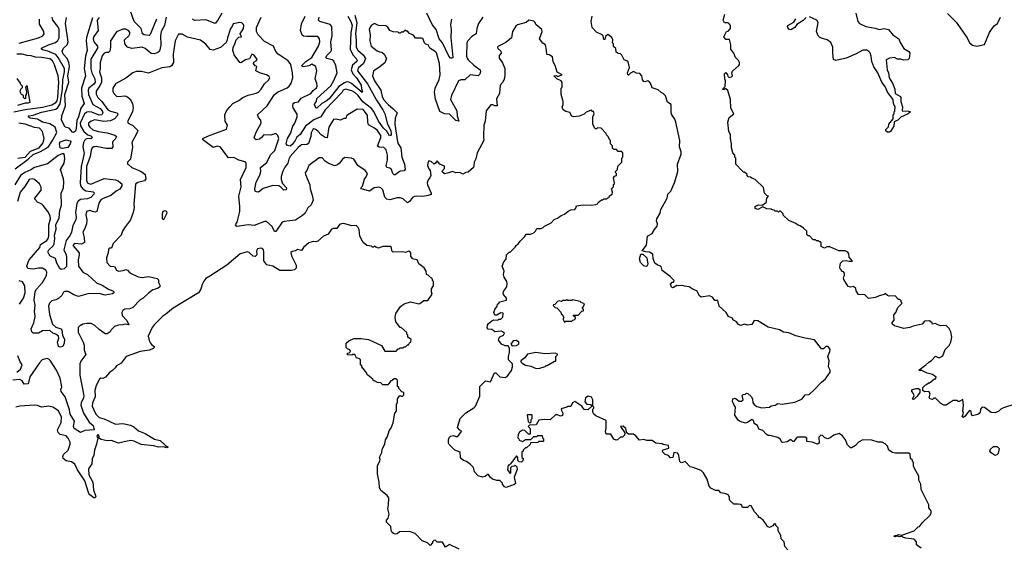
# Model space of a CAD drawing. Extents: x 2210602 to 2357277, y 510288 to 673808.
# Tile 54 of 256: x 2237152 to 2246733, y 567692 to 572821. Entities that reach past the tile are written whole.
import ezdxf

# ---------------------------------------------------------------- set-up
doc = ezdxf.new("R2010")
doc.units = 0

msp = doc.modelspace()

# ---------------------------------------------------------------- linework, layer by layer
at = {"layer": '0CON05XD'}
for points in [[(2238482.7, 572825), (2238423.6, 572676.4), (2238413.1, 572666.9), (2238365, 572674.6), (2238348.9, 572685), (2238335, 572735.8), (2238265, 572801.9), (2238226.5, 572915)], [(2237925, 572841.5), (2237907.9, 572815), (2237917.5, 572715), (2237872.5, 572657.5), (2237866.9, 572635), (2237875.3, 572605.3), (2237909.5, 572565), (2237911.2, 572545), (2237845, 572436), (2237845.5, 572344.5), (2237854.7, 572304.7), (2237883.6, 572245), (2237886.2, 572215), (2237873.1, 572195), (2237823.8, 572155), (2237817.5, 572135), (2237822.9, 572095), (2237865, 571995.6), (2237936.8, 571956.8), (2237955.9, 571935), (2237961.3, 571915), (2237952.5, 571897.5), (2237925, 571893.5), (2237855, 571921.6), (2237825, 571926.8), (2237805, 571923.1), (2237784.1, 571905), (2237740.7, 571815), (2237745, 571790.5), (2237775, 571735.4), (2237815, 571700.8), (2237845, 571691.1), (2237860.8, 571675), (2237845, 571663.8), (2237815, 571665.8), (2237795, 571659.4), (2237782.5, 571647.5), (2237773.6, 571626.4), (2237766.8, 571585), (2237779.6, 571520.4), (2237751.7, 571395), (2237741.1, 571235), (2237745.3, 571205), (2237765.5, 571175), (2237795, 571158), (2237845, 571151.2), (2237868.7, 571148.7), (2237878, 571138), (2237874.2, 571125), (2237846.2, 571093.8), (2237812.2, 571077.8), (2237745, 571071.6), (2237721.8, 571058.2), (2237706.9, 571035), (2237696.4, 570945), (2237702.5, 570905), (2237699.2, 570875), (2237669.4, 570820.6), (2237656.2, 570755), (2237643.1, 570725), (2237606.1, 570673.9), (2237582.5, 570585), (2237605, 570536.2), (2237607.8, 570505), (2237607.1, 570422.9), (2237585, 570398.8), (2237555, 570393.3), (2237542.5, 570402.5), (2237512.5, 570455), (2237500.7, 570500.7), (2237447.1, 570525), (2237427.5, 570565), (2237436.4, 570585), (2237477.7, 570622.3), (2237487.9, 570642.1), (2237494.1, 570694.1), (2237491.4, 570725), (2237506, 570785), (2237505.4, 570825), (2237536.8, 570895), (2237544.2, 570965.8), (2237558.9, 571018.9), (2237557.3, 571135), (2237580, 571185), (2237583.6, 571243.7), (2237579.4, 571275), (2237550, 571365), (2237583.9, 571425), (2237590.7, 571470.7), (2237585, 571515.7), (2237565.6, 571515.6), (2237528.1, 571501.9), (2237421.7, 571418.3), (2237295, 571385.3), (2237259.8, 571360.2), (2237203.8, 571336.2), (2237161.2, 571305), (2237105, 571216.7)], [(2237109.1, 571370.9), (2237235, 571466.2), (2237285, 571512), (2237355, 571540.3), (2237429.5, 571580.5), (2237472.5, 571645), (2237512.5, 571725), (2237497, 571777), (2237445, 571808.1), (2237375, 571824.7), (2237325, 571853.3), (2237255, 571863.8), (2237233.8, 571875), (2237242.5, 571885), (2237285, 571891.5), (2237365, 571922.6), (2237505, 571952.5), (2237525, 571966.4), (2237546.6, 572003.4), (2237570.2, 572145), (2237571.7, 572235), (2237588.3, 572315), (2237587.8, 572345), (2237526.8, 572455), (2237505, 572482.7), (2237425, 572515.9), (2237375, 572529.2), (2237363.3, 572535), (2237363.3, 572545), (2237432.8, 572577.2), (2237501.1, 572598.9), (2237522.8, 572617.2), (2237537.8, 572645), (2237537.3, 572725), (2237524, 572754), (2237475.6, 572815), (2237470, 572845)], [(2238578.1, 572845), (2238560, 572765), (2238529.4, 572705), (2238523.2, 572663.2), (2238526.4, 572573.6), (2238514.4, 572515.6), (2238497.9, 572502.1), (2238465, 572490), (2238432.6, 572492.6), (2238375, 572540), (2238345, 572554), (2238245, 572542), (2238202.7, 572552.7), (2238176.2, 572585), (2238171.2, 572625), (2238215, 572664), (2238225, 572682.5), (2238225.8, 572695), (2238215, 572713.8), (2238185, 572730), (2238155, 572730), (2238095, 572702.5), (2238036.2, 572615), (2238036, 572555), (2238028.8, 572515), (2238015, 572501.2), (2237993.6, 572503.6), (2237974, 572495), (2237955, 572470), (2237934.4, 572405), (2237935.8, 572345), (2237930, 572315), (2237947.7, 572255), (2237947.1, 572215), (2237936.7, 572183.3), (2237895.5, 572125), (2237895, 572096.7), (2237913, 572063), (2237950.9, 572025), (2238010.9, 571945), (2238035, 571930.9), (2238096.7, 571915), (2238106, 571905), (2238102, 571885), (2238075, 571856.9), (2238035, 571838.8), (2237970.9, 571830.9), (2237883.2, 571846.8), (2237846.7, 571835), (2237822.9, 571815), (2237823.3, 571795), (2237834.4, 571775), (2237865, 571751.8), (2237915, 571733.8), (2238005, 571720.9), (2238079.1, 571699.1), (2238096, 571685), (2238081.3, 571658.7), (2238056, 571635), (2238059.2, 571585), (2238049.7, 571570.3), (2237995, 571569.5), (2237895, 571588.6), (2237872.5, 571585), (2237858.8, 571575), (2237848.8, 571551.2), (2237838.5, 571491.5), (2237803.9, 571395), (2237801.5, 571255), (2237815, 571231.4), (2237845, 571222.5), (2237975, 571275.5), (2238085, 571263.8), (2238110, 571255), (2238135, 571235.7), (2238145, 571223.8), (2238147.8, 571205), (2238126.7, 571173.3), (2238091.2, 571155), (2238038.6, 571111.4), (2237965, 571083.6), (2237941.9, 571068.1), (2237923.5, 571036.5), (2237904.6, 570955.4), (2237885, 570950), (2237835, 570966.9), (2237803.3, 570956.7), (2237795.7, 570925), (2237804.4, 570875), (2237802.9, 570835), (2237785, 570789.4), (2237765.6, 570755), (2237780.8, 570705), (2237783.3, 570655), (2237755, 570640), (2237685, 570646), (2237668.8, 570625), (2237730.8, 570555), (2237732, 570535), (2237720, 570485), (2237725.5, 570425), (2237767.3, 570367.3), (2237812.6, 570342.6), (2237901.2, 570261.2), (2237955, 570240), (2238015, 570202.2), (2238059.2, 570185), (2238069.6, 570175), (2238069.2, 570165), (2238055, 570154.6), (2237985, 570142.5), (2237925, 570160), (2237815, 570156), (2237725, 570130.8), (2237680, 570145), (2237625, 570179.2), (2237591.2, 570178.8), (2237579.5, 570170.5), (2237562, 570138), (2237529.2, 570110.8), (2237505, 570096.9), (2237465, 570088.2), (2237442.7, 570065), (2237431.5, 570035), (2237442.5, 569955), (2237472.1, 569862.1), (2237505, 569832), (2237552.5, 569815), (2237561.7, 569801.7), (2237568.8, 569755), (2237588.3, 569711.7), (2237586.7, 569675), (2237572, 569645), (2237545, 569638.5), (2237528.6, 569645), (2237520, 569685), (2237533.1, 569725), (2237529.2, 569745), (2237505, 569762.9), (2237474.6, 569774.6), (2237445, 569798), (2237375, 569797.5), (2237335, 569772.2), (2237285, 569773.3), (2237270, 569785), (2237264.4, 569815), (2237288.5, 569875), (2237302.9, 569935), (2237296.7, 569985), (2237304.6, 570045.4), (2237294.6, 570095), (2237303.1, 570176.9), (2237315, 570202.5), (2237375, 570267.5), (2237412, 570335), (2237418, 570365), (2237406.2, 570385), (2237375, 570405.7), (2237335, 570405.6), (2237285, 570394.3), (2237232.2, 570402.2), (2237221.4, 570425), (2237235, 570463.3), (2237244.2, 570485), (2237347.5, 570605), (2237353.6, 570636.4), (2237415, 570675.8), (2237430.6, 570695), (2237436.2, 570715), (2237435.6, 570825), (2237450.8, 570885), (2237448, 570915), (2237425, 570957.5), (2237382.5, 571015), (2237368.3, 571028.3), (2237327, 571047), (2237300, 571075), (2237300, 571085), (2237362.5, 571165), (2237361.7, 571191.7), (2237346.4, 571226.4), (2237295, 571267.5), (2237275, 571273.3), (2237245, 571267.5), (2237201.7, 571198.3), (2237158, 571145), (2237131.4, 571055)], [(2237147.9, 572592.1), (2237336.7, 572645), (2237376.7, 572665), (2237390, 572685), (2237386.2, 572705), (2237345, 572777.5), (2237345.6, 572825)], [(2237862.4, 572837.6), (2237802.6, 572647.4), (2237798.7, 572615), (2237809.5, 572525), (2237793.3, 572465), (2237781.2, 572345), (2237791.8, 572275), (2237754.6, 572155), (2237757.9, 572077.9), (2237780, 572005), (2237748.2, 571961.7), (2237726.3, 571875), (2237708.2, 571841.8), (2237703.6, 571765), (2237695, 571738.8), (2237675, 571723.3), (2237666.1, 571726.1), (2237635, 571767.5), (2237595, 571776.7), (2237558.9, 571845), (2237562.5, 571885), (2237599.2, 571985), (2237593.2, 572095), (2237630.4, 572215), (2237620.7, 572275), (2237636.9, 572365), (2237630, 572405), (2237614, 572444), (2237575.5, 572485), (2237564.4, 572515), (2237580, 572545), (2237615, 572576.9), (2237624.7, 572605), (2237598.9, 572785), (2237608.8, 572841.2)], [(2239120.5, 572885), (2239081.4, 572815), (2239053, 572783), (2238965, 572820), (2238855.8, 572814.2), (2238834.5, 572824.5)], [(2239456.2, 571146.2), (2239443.3, 571155), (2239440, 571175), (2239455, 571242.5), (2239489.5, 571310.5), (2239497.5, 571345), (2239495.8, 571385), (2239558.3, 571431.7), (2239591.4, 571508.6), (2239635, 571548), (2239674.3, 571665), (2239665, 571696.7), (2239645, 571713.3), (2239595, 571699.2), (2239527, 571703), (2239506.7, 571675), (2239485, 571660), (2239454.1, 571654.1), (2239437.5, 571665), (2239433.3, 571675), (2239456.7, 571735), (2239502.5, 571815), (2239497.5, 571845), (2239475, 571870), (2239467.5, 571895), (2239559.2, 571985), (2239630.8, 572095), (2239662.1, 572117.9), (2239755, 572157.1), (2239775.7, 572175), (2239795, 572203.8), (2239810, 572255), (2239807.1, 572305), (2239792, 572385), (2239765, 572420), (2239668.8, 572485), (2239645, 572513.3), (2239622.7, 572562.7), (2239535, 572610), (2239474, 572675), (2239455.8, 572705), (2239457.1, 572745), (2239503.7, 572846.3)], [(2241660, 572845), (2241616.7, 572785), (2241601.2, 572735), (2241595, 572683.3), (2241551.7, 572658.3), (2241513.3, 572615), (2241503.8, 572595), (2241500, 572465), (2241505, 572446.7), (2241515, 572430), (2241569.8, 572379.8), (2241631.9, 572335), (2241635.6, 572315.6), (2241629.8, 572290.2), (2241614.4, 572275.6), (2241535, 572286.2), (2241484.2, 572235.8), (2241445, 572236), (2241422.1, 572227.9), (2241352.5, 572085), (2241345.7, 572045), (2241405.8, 571935), (2241410.8, 571885), (2241426.4, 571833.6), (2241395, 571842.5), (2241335, 571902.9), (2241285, 571906), (2241239.2, 571929.2), (2241196.9, 572046.9), (2241190, 572115), (2241195.7, 572155), (2241235, 572240), (2241244.4, 572285), (2241238.6, 572395), (2241207.3, 572497.3), (2241195, 572513.3), (2241143.6, 572543.6), (2241126.4, 572576.4), (2241103.9, 572583.9), (2241092.5, 572595), (2241075, 572637.5), (2241063, 572643), (2241003, 572643), (2240985, 572670), (2240945, 572687.5), (2240925, 572710), (2240915, 572710), (2240905, 572720), (2240885, 572700), (2240865, 572700), (2240855, 572690), (2240845, 572690), (2240835, 572700), (2240785, 572702.5), (2240755, 572717.5), (2240735, 572747.5), (2240715, 572762.5), (2240645, 572763.3), (2240605, 572782.5), (2240575, 572766.7), (2240561.7, 572748.3), (2240553.3, 572725), (2240564, 572675), (2240558.8, 572615), (2240573.8, 572565), (2240629.3, 572519.3), (2240655, 572507.5), (2240676.4, 572506.4), (2240697.5, 572485), (2240720, 572445), (2240705, 572402.5), (2240645, 572352.5), (2240610, 572335), (2240595, 572320), (2240583.8, 572275), (2240606.2, 572225), (2240666.5, 572136.5), (2240680, 572075), (2240693.1, 572045), (2240737.5, 571995), (2240788, 571955), (2240826, 571915), (2240805.4, 571864.6), (2240802.3, 571805), (2240829.1, 571635), (2240835.6, 571615), (2240862.5, 571575), (2240870, 571485), (2240896.2, 571415), (2240902, 571368), (2240895, 571352.5), (2240855, 571347.5), (2240805, 571311.2), (2240795, 571311.2), (2240784, 571325), (2240770, 571365), (2240755, 571376.2), (2240723.3, 571383.3), (2240717.5, 571405), (2240730, 571455), (2240731.8, 571505), (2240719.1, 571555), (2240695, 571578.6), (2240651.2, 571581.2), (2240635, 571590), (2240665.6, 571675), (2240665.6, 571695), (2240635, 571744.2), (2240605, 571767.5), (2240547.9, 571797.9), (2240540, 571825), (2240536.2, 571893.8), (2240495, 571948), (2240435, 571950), (2240345, 571897.5), (2240332.5, 571885), (2240325, 571860), (2240305, 571860), (2240275, 571843.3), (2240233, 571853), (2240205, 571850), (2240159.2, 571775), (2240145, 571673.8), (2240125, 571676.7), (2240085, 571702.5), (2240055, 571738.6), (2240035, 571752.9), (2240015, 571760), (2240005.9, 571754.1), (2239990.2, 571719.8), (2239985.5, 571685), (2239963.1, 571616.9), (2239945, 571607.1), (2239895, 571603.3), (2239862.6, 571577.4), (2239785, 571490), (2239771.2, 571465), (2239761.4, 571425), (2239733, 571387), (2239713.2, 571346.8), (2239697.7, 571295), (2239697.1, 571267.1), (2239708.9, 571228.9), (2239747.5, 571185), (2239743.9, 571166.1), (2239722.3, 571162.3), (2239694.2, 571194.2), (2239675, 571204.2), (2239615, 571208.6), (2239520.5, 571179.5), (2239475, 571143.8), (2239456.2, 571146.2)], [(2240413.8, 572865), (2240432.4, 572795), (2240421.3, 572685), (2240427.7, 572625), (2240425.3, 572555.3), (2240441.2, 572525), (2240495, 572480), (2240518.2, 572445), (2240498.4, 572395), (2240445, 572348.5), (2240440, 572325), (2240537, 572197), (2240625, 572039.1), (2240685, 571945.5), (2240704.6, 571905), (2240732.3, 571805), (2240764.6, 571745), (2240767.3, 571705), (2240762, 571695), (2240752.3, 571692.3), (2240726.4, 571736.4), (2240691.6, 571765), (2240642.4, 571835), (2240597, 571927), (2240576.4, 571956.4), (2240492.4, 572022.4), (2240445.2, 572085), (2240415, 572113.1), (2240385, 572130), (2240322.5, 572145), (2240301.2, 572135), (2240291.2, 572115), (2240125.5, 571945), (2240083.9, 571876.1), (2240013.8, 571846.2), (2239934.6, 571785), (2239882.9, 571705), (2239850.4, 571679.6), (2239833.9, 571645), (2239805, 571606.9), (2239785, 571591.5), (2239757.3, 571597.3), (2239745.6, 571615), (2239759.5, 571665), (2239786.7, 571713.3), (2239810.4, 571785), (2239830, 571815), (2239853.1, 571875), (2239851.7, 571901.7), (2239814, 571965), (2239810, 571985), (2239814.3, 572005), (2239825, 572015.6), (2239865, 572022.5), (2239892.3, 572057.7), (2239985, 572102.9), (2240007.7, 572132.3), (2240040.3, 572159.7), (2240048, 572175), (2240044.1, 572204.1), (2240026.2, 572245), (2240044, 572325), (2240034, 572365), (2239995, 572388.9), (2239965, 572371.5), (2239915, 572363.8), (2239900, 572365), (2239898.6, 572375), (2239936.5, 572415), (2239995.6, 572455), (2240061.4, 572565), (2240072, 572605), (2240070, 572635), (2240055, 572657.5), (2239945, 572656.2), (2239915, 572661.2), (2239900.5, 572670.5), (2239883.8, 572715), (2239895, 572780), (2239931.2, 572855)], [(2240345.9, 572855), (2240375, 572804.3), (2240387.3, 572765), (2240374.7, 572695), (2240368.1, 572535), (2240395, 572478.1), (2240426.7, 572445), (2240435.6, 572425), (2240431.9, 572415), (2240391, 572379), (2240378.2, 572335), (2240393.5, 572293.5), (2240428.5, 572255), (2240475.5, 572185), (2240478.8, 572148.8), (2240489.3, 572120.7), (2240485, 572113.8), (2240380, 572200), (2240355, 572213.5), (2240333.7, 572216.3), (2240311.9, 572208.1), (2240259.2, 572170.8), (2240165, 572052.1), (2240135, 572028.5), (2240093, 572007), (2240045, 571962), (2240032.7, 571962.7), (2240021.4, 571995), (2240022.9, 572007.1), (2240040, 572025), (2240043.6, 572053.6), (2240180.6, 572179.4), (2240209.7, 572230.3), (2240241.3, 572305), (2240229.4, 572375), (2240208.8, 572418.8), (2240191.9, 572431.9), (2240141.2, 572445), (2240132, 572455), (2240143.1, 572475), (2240179.7, 572510.3), (2240185.5, 572525), (2240179.2, 572605), (2240194.1, 572665), (2240188.7, 572755), (2240172.8, 572772.8), (2240073.1, 572803.1), (2240060.8, 572815), (2240066.5, 572845)], [(2241353.1, 572825), (2241344.4, 572775), (2241351.1, 572721.1), (2241347.8, 572647.8), (2241368.6, 572455), (2241362.5, 572447.5), (2241345, 572447.5), (2241328, 572465), (2241267.1, 572597.1), (2241233.5, 572635), (2241205.4, 572725), (2241164.6, 572775), (2241115.2, 572885.2)], [(2245157.5, 568775), (2245125, 568797.5), (2245075, 568782.5), (2245040, 568755), (2245015, 568746.7), (2244986.4, 568756.4), (2244965, 568777.5), (2244948.3, 568781.7), (2244928.3, 568761.7), (2244932.5, 568705), (2244915, 568693.3), (2244865, 568713.8), (2244815, 568720), (2244810, 568725), (2244811.7, 568751.7), (2244795, 568762.5), (2244725, 568762.5), (2244707, 568753), (2244685, 568720), (2244675, 568720), (2244655, 568740), (2244621.7, 568718.3), (2244579.3, 568709.3), (2244567.5, 568715), (2244553, 568743), (2244528.3, 568758.3), (2244455, 568780), (2244435, 568780), (2244415, 568792.5), (2244385, 568827.5), (2244345, 568840), (2244330, 568875), (2244300, 568895), (2244297, 568917), (2244287, 568927), (2244275, 568932.5), (2244235, 568906.2), (2244215, 568900), (2244164.1, 568914.1), (2244145, 568927.5), (2244112.5, 568975), (2244117.5, 569055), (2244103, 569073), (2244088.3, 569108.3), (2244090, 569135), (2244115, 569142.5), (2244153, 569113), (2244176.7, 569113.3), (2244192.5, 569125), (2244183, 569167), (2244191.7, 569178.3), (2244215, 569180), (2244225, 569190), (2244238.3, 569188.3), (2244268.3, 569158.3), (2244283.3, 569135), (2244286.2, 569095), (2244305, 569073.3), (2244325, 569060), (2244375, 569046.7), (2244447, 569053), (2244463, 569067), (2244505, 569072.5), (2244530.7, 569089.3), (2244573, 569083), (2244695, 569101.2), (2244745.8, 569124.2), (2244767.5, 569135), (2244795, 569172.5), (2244833.6, 569176.4), (2244886.7, 569225), (2244953, 569297), (2244991.7, 569328.3), (2245040, 569395), (2245040, 569415), (2245023.8, 569445), (2245028.8, 569505), (2245016.7, 569545), (2245036.7, 569595), (2245037, 569613), (2245017.5, 569645), (2244995, 569642.5), (2244975, 569622.5), (2244955, 569622.5), (2244885, 569710), (2244795, 569723.3), (2244705, 569747.5), (2244635, 569777.5), (2244585, 569782.5), (2244547, 569807), (2244435, 569832.5), (2244335, 569892.5), (2244300, 569895), (2244275, 569857.5), (2244235, 569852.5), (2244205, 569860), (2244165, 569847.5), (2244147, 569857), (2244125, 569887.5), (2244091.7, 569901.7), (2244090, 569915), (2244050, 569935), (2244027.5, 569975), (2243957.5, 570035), (2243945, 570090), (2243915, 570092.5), (2243895, 570122.5), (2243865, 570136.7), (2243785, 570122.5), (2243767, 570137), (2243740, 570185), (2243705, 570196.7), (2243665, 570223.3), (2243620.7, 570230.7), (2243605, 570237.5), (2243565, 570233.3), (2243545, 570237.5), (2243515, 570216.2), (2243505, 570214), (2243495, 570221.2), (2243485, 570250), (2243501.7, 570268.3), (2243515, 570270), (2243520, 570285), (2243483, 570323), (2243403.6, 570383.6), (2243395, 570420), (2243355, 570437.5), (2243333.3, 570455), (2243317.5, 570495), (2243313, 570543), (2243279.3, 570559.3), (2243245, 570562.5), (2243210, 570575), (2243251.7, 570628.3), (2243260, 570715), (2243305, 570742.5), (2243327.7, 570782.3), (2243355.7, 570814.3), (2243357.3, 570837.3), (2243350, 570865), (2243353.6, 570886.4), (2243385, 570940), (2243392.5, 570975), (2243452.5, 571085), (2243457.5, 571125), (2243487.5, 571155), (2243526.4, 571243.6), (2243556.7, 571345), (2243553.3, 571415), (2243590, 571515), (2243590, 571535), (2243572.5, 571585), (2243576.4, 571646.4), (2243536.7, 571825), (2243526.7, 571855), (2243496.7, 571895), (2243490, 571915), (2243490, 571995), (2243455, 572020), (2243435, 572080), (2243415, 572102.5), (2243395, 572112.5), (2243365, 572140), (2243305, 572157.5), (2243290, 572205), (2243275, 572222.5), (2243265, 572227.5), (2243235, 572217.5), (2243225, 572220), (2243213.3, 572235), (2243206.7, 572275), (2243185, 572297.5), (2243155, 572302.5), (2243125, 572317.5), (2243095, 572302.5), (2243075, 572282.5), (2243070, 572285), (2243067.5, 572305), (2243087.5, 572355), (2243071.7, 572411.7), (2243061.7, 572421.7), (2243035, 572430), (2243012.5, 572475), (2242998.8, 572488.8), (2242975, 572491.2), (2242956.7, 572505), (2242951.7, 572541.7), (2242931.7, 572561.7), (2242930, 572585), (2242920, 572595), (2242922.5, 572625), (2242915, 572647.5), (2242875, 572676.7), (2242851.7, 572658.3), (2242845, 572630), (2242835, 572630), (2242830, 572665), (2242820, 572675), (2242765, 572700), (2242723.8, 572743.8), (2242713.3, 572805), (2242723.8, 572855)], [(2246837, 569083), (2246725, 569047.5), (2246700, 569035), (2246680, 569015), (2246645, 569000), (2246605, 569002.5), (2246540.7, 569050.7), (2246517.5, 569052.5), (2246502.5, 569035), (2246497.5, 569005), (2246488.3, 568991.7), (2246477, 568983), (2246425, 568970), (2246413, 568983), (2246410, 569015), (2246395, 569020), (2246363.6, 568986.4), (2246352.5, 568965), (2246335, 568952.5), (2246324, 568964), (2246337.5, 568995), (2246330, 569015), (2246337.5, 569075), (2246328.3, 569128.3), (2246295, 569110), (2246285, 569110), (2246275, 569120), (2246235, 569120), (2246166.1, 569073.9), (2246145, 569072.5), (2246115, 569090), (2246065, 569142.5), (2246048.3, 569141.7), (2246035, 569130), (2246010, 569135), (2246002.5, 569145), (2246010, 569185), (2246000, 569205), (2245955, 569202.5), (2245940, 569215), (2245940, 569245), (2245965, 569270), (2245977, 569273), (2245995, 569290), (2246005, 569290), (2246055, 569330), (2246065, 569330), (2246070, 569345), (2246035, 569372.5), (2245983, 569383), (2245931.7, 569411.7), (2245905, 569410), (2245900, 569415), (2245970, 569465), (2245997, 569493), (2246023, 569507), (2246065, 569550), (2246088.3, 569538.3), (2246105, 569537.5), (2246135, 569552.5), (2246157.5, 569615), (2246197.5, 569655), (2246212.5, 569685), (2246222.5, 569735), (2246212.5, 569785), (2246195, 569820), (2246166.4, 569846.4), (2246115, 569843.3), (2246085, 569853.3), (2246065, 569867.5), (2246035, 569862.5), (2246030, 569875), (2246005, 569892.5), (2245955, 569890), (2245935, 569860), (2245845, 569840), (2245813, 569827), (2245755, 569817.5), (2245663.9, 569843.9), (2245642.5, 569865), (2245643, 569877), (2245661.7, 569898.3), (2245658.3, 569951.7), (2245677, 569973), (2245697, 570023), (2245740, 570065), (2245730, 570075), (2245728.3, 570088.3), (2245715, 570100), (2245705, 570100), (2245670, 570135), (2245613, 570133), (2245595, 570140), (2245575, 570160), (2245565, 570150), (2245515, 570137.5), (2245479.3, 570120.7), (2245410.7, 570110.7), (2245375, 570147.5), (2245315, 570150), (2245292.5, 570185), (2245287, 570207), (2245267, 570227), (2245235, 570220), (2245215, 570226.7), (2245170, 570295), (2245167.5, 570315), (2245177.5, 570335), (2245177, 570357), (2245168.3, 570368.3), (2245150, 570375), (2245150, 570385), (2245135, 570400), (2245133.3, 570415), (2245140, 570455), (2245162.5, 570475), (2245195, 570481.2), (2245225, 570472.5), (2245256.7, 570473.3), (2245223, 570513), (2245221.2, 570545), (2245210.3, 570560.3), (2245185, 570572.5), (2245123, 570573), (2245035, 570614), (2245007.7, 570612.3), (2244985, 570601.2), (2244950, 570615), (2244950, 570655), (2244945, 570660), (2244935, 570660), (2244925, 570670), (2244905, 570670), (2244895, 570680), (2244871.7, 570681.7), (2244838.3, 570718.3), (2244825, 570720), (2244811.7, 570731.7), (2244810, 570765), (2244780, 570795), (2244747, 570817), (2244720, 570825), (2244705, 570840), (2244635, 570870), (2244581.7, 570921.7), (2244580, 570935), (2244555, 570960), (2244545, 570960), (2244535, 570950), (2244525, 570960), (2244505, 570960), (2244495, 570970), (2244473, 570973), (2244465, 570980), (2244423, 570983), (2244385, 571000), (2244335, 570976.7), (2244310, 570985), (2244310, 571005), (2244318.8, 571011.2), (2244345, 571020), (2244381.7, 571018.3), (2244403, 571037), (2244415, 571040), (2244423, 571087), (2244440, 571105), (2244425, 571110), (2244400, 571135), (2244388.3, 571188.3), (2244308.3, 571268.3), (2244275, 571280), (2244265, 571290), (2244241.7, 571291.7), (2244230, 571305), (2244230, 571315), (2244205, 571340), (2244195, 571340), (2244181.7, 571351.7), (2244120, 571415), (2244120, 571475), (2244110, 571485), (2244110, 571505), (2244090, 571525), (2244080, 571575), (2244080, 571615), (2244067.5, 571665), (2244070, 571705), (2244052.5, 571735), (2244042.5, 571825), (2244055, 571870), (2244100, 571905), (2244070.7, 571960.7), (2244070, 572045), (2244041.7, 572131.7), (2244025, 572150), (2244015, 572150), (2244005, 572140), (2243990, 572145), (2244017.5, 572172.5), (2244020, 572225), (2244012.5, 572245), (2244010, 572295), (2244025, 572307.5), (2244040, 572285), (2244041.7, 572271.7), (2244055, 572260), (2244080, 572265), (2244087.5, 572275), (2244082.5, 572305), (2244089.3, 572320.7), (2244150, 572375), (2244156.7, 572385), (2244157.5, 572405), (2244147.5, 572425), (2244117.5, 572455), (2244100, 572495), (2244073.3, 572535), (2244073.3, 572575), (2244058.3, 572628.3), (2244025, 572630), (2244003.8, 572655), (2244030, 572705), (2244045, 572710), (2244070, 572735), (2244070, 572765), (2244058.3, 572778.3), (2244045, 572790), (2244011.7, 572791.7), (2243997.5, 572815), (2244012.5, 572875)], [(2244806.4, 572843.6), (2244775, 572813.8), (2244714.3, 572775.7), (2244693.4, 572746.6), (2244655, 572724), (2244635, 572728.8), (2244625.7, 572745), (2244622.5, 572755), (2244628, 572765), (2244685, 572796), (2244705, 572830)], [(2245287.5, 572885), (2245306.7, 572805), (2245323.3, 572785), (2245385, 572756), (2245475, 572740), (2245515, 572724.2), (2245565, 572733.8), (2245606.1, 572726.1), (2245647.5, 572675), (2245706.4, 572636.4), (2245717.5, 572605), (2245755, 572542.5), (2245805, 572512.5), (2245813.3, 572495), (2245807, 572443), (2245795, 572430), (2245755, 572427.5), (2245725, 572436.7), (2245695, 572437.5), (2245665, 572453.3), (2245615, 572446.7), (2245585, 572430), (2245592, 572335), (2245606.7, 572305), (2245614, 572255), (2245643.5, 572203.5), (2245667.5, 572145), (2245672.2, 572102.2), (2245722.5, 572075), (2245727.5, 572065), (2245727.5, 572025), (2245742.5, 571975), (2245740, 571935), (2245801.7, 571931.7), (2245820, 571925), (2245797.5, 571905), (2245727.7, 571872.3), (2245697, 571843), (2245660.7, 571829.3), (2245658, 571785), (2245625, 571733.8), (2245615, 571726.7), (2245597.5, 571727.5), (2245581.7, 571741.7), (2245580, 571755), (2245605, 571780), (2245610, 571805), (2245651.7, 571858.3), (2245650, 571895), (2245660, 571905), (2245660, 571925), (2245667.5, 571932.5), (2245670, 571975), (2245654.2, 572004.2), (2245650, 572045), (2245596.7, 572115), (2245576.7, 572165), (2245540, 572215), (2245503.6, 572303.6), (2245462.3, 572362.3), (2245443.3, 572415), (2245438.8, 572465), (2245427.3, 572497.3), (2245415, 572513.3), (2245395, 572523.8), (2245355, 572526.2), (2245290.7, 572489.3), (2245195, 572447.5), (2245093, 572423), (2245072.5, 572435), (2245063.3, 572495), (2245063, 572553), (2245045, 572600), (2245010, 572625), (2244955, 572640), (2244935, 572652.5), (2244922.5, 572665), (2244907, 572707), (2244922.5, 572795), (2244910, 572815), (2244838.3, 572848.3)], [(2246181.7, 572881.7), (2246265, 572797.5), (2246372.5, 572645), (2246395, 572596.7), (2246425, 572573.8), (2246465, 572563.3), (2246539.3, 572580.7), (2246590, 572695), (2246614, 572735), (2246635, 572760), (2246666.4, 572783.6), (2246696.2, 572845)], [(2239293.3, 572405), (2239239.3, 572479.3), (2239227.5, 572525), (2239230, 572555), (2239243.3, 572575), (2239260, 572625), (2239285, 572650), (2239310, 572655), (2239297.5, 572685), (2239328.8, 572735), (2239333, 572763), (2239330, 572775), (2239315, 572790), (2239295, 572792.5), (2239230, 572780), (2239220, 572755), (2239203.3, 572735), (2239173.3, 572645), (2239172.5, 572625), (2239160, 572600), (2239105, 572550), (2239035, 572523.3), (2239005, 572532.5), (2238965, 572583.3), (2238910.7, 572620.7), (2238785, 572651.2), (2238735, 572678.8), (2238699.3, 572680.7), (2238664, 572615), (2238645.7, 572485), (2238650, 572405), (2238628.8, 572371.2), (2238615, 572364), (2238535, 572354.2), (2238405, 572300.8), (2238336.1, 572316.1), (2238285, 572316.7), (2238255, 572303.3), (2238185, 572252.5), (2238085, 572197.5), (2238057.5, 572155), (2238057.5, 572125), (2238067.5, 572105), (2238095, 572077.5), (2238115, 572073.3), (2238175, 572080), (2238200.7, 572070.7), (2238227.3, 572047.3), (2238250.8, 572005), (2238255.8, 571965), (2238250.8, 571925), (2238201.2, 571831.2), (2238207.5, 571815), (2238255, 571793.8), (2238302.5, 571745), (2238293.6, 571716.4), (2238244.3, 571625.7), (2238250, 571585), (2238230, 571465), (2238200, 571435), (2238200, 571415), (2238215, 571410), (2238243, 571383), (2238329.5, 571349.5), (2238355, 571333.3), (2238373.3, 571315), (2238378.8, 571275), (2238366.7, 571255), (2238301.7, 571238.3), (2238279.1, 571220.9), (2238262.2, 571025), (2238265.6, 570994.4), (2238256, 570945), (2238232, 570875), (2238173.5, 570796.5), (2238153.8, 570765), (2238140, 570725), (2238062.5, 570645), (2238045, 570600), (2238025, 570600), (2238015, 570590), (2238012.5, 570555), (2237996.7, 570505), (2238001.7, 570461.7), (2238033.9, 570423.9), (2238075, 570420), (2238093.3, 570385), (2238115, 570376.7), (2238158.3, 570381.7), (2238185, 570393.3), (2238202.5, 570385), (2238225, 570360), (2238305, 570320), (2238345, 570314), (2238405, 570323.3), (2238490, 570305), (2238501.7, 570291.7), (2238503.3, 570265), (2238520, 570235), (2238517.5, 570225), (2238495, 570206.7), (2238446.4, 570193.6), (2238407.5, 570165), (2238355, 570113.3), (2238325, 570096.2), (2238255, 570023.8), (2238225, 570010), (2238175, 570007.5), (2238155, 569992.5), (2238146.7, 569975), (2238150, 569945), (2238194.3, 569895), (2238215, 569853.3), (2238175, 569862), (2238155, 569853.8), (2238115, 569852.5), (2238075, 569836.7), (2238042.5, 569805), (2238032.5, 569785), (2238005, 569766.7), (2237985, 569767.5), (2237925, 569810), (2237885, 569847.5), (2237846.4, 569866.4), (2237805, 569867.5), (2237768.3, 569861.7), (2237755, 569852.5), (2237745, 569850), (2237723, 569827), (2237721.7, 569781.7), (2237770.8, 569685), (2237778.3, 569658.3), (2237778.3, 569608.3), (2237796.7, 569565), (2237748.3, 569501.7), (2237738.8, 569475), (2237736.2, 569365), (2237776.9, 569165), (2237774.5, 569145), (2237749.5, 569095), (2237747.5, 569075), (2237774.5, 568995), (2237829.4, 568909.4), (2237868.6, 568875), (2237877.1, 568835), (2237785, 568826), (2237745, 568806.7), (2237682, 568845), (2237675.8, 568865), (2237685, 568917.5), (2237644.6, 568985), (2237636.6, 569026.6), (2237593.8, 569155), (2237554.5, 569205), (2237553.1, 569225), (2237563, 569253), (2237545.5, 569335), (2237510.6, 569415), (2237452, 569505), (2237435, 569520), (2237415, 569526.7), (2237372.5, 569515), (2237344.2, 569485.8), (2237252.4, 569347.6), (2237235, 569280), (2237196, 569276), (2237175, 569310), (2237155, 569322), (2237085, 569316.7)], [(2242858.3, 568848.3), (2242860, 568925), (2242758.3, 568968.3), (2242740, 568985), (2242730, 569005), (2242730, 569035), (2242740, 569045), (2242740, 569055), (2242730, 569065), (2242730, 569125), (2242715, 569150), (2242685, 569162.5), (2242657.5, 569145), (2242650, 569105), (2242671.7, 569081.7), (2242705, 569080), (2242720, 569065), (2242681.7, 569028.3), (2242645, 569032.5), (2242622.5, 569065), (2242555, 569107.5), (2242530, 569095), (2242515, 569060), (2242485, 569060), (2242477, 569053), (2242421.7, 569038.3), (2242423, 569023), (2242437.5, 568995), (2242435, 568972.5), (2242415, 568967.5), (2242385, 568980), (2242365, 568980), (2242315, 568930), (2242255, 568933.3), (2242203, 568927), (2242177, 568883), (2242111.7, 568878.3), (2242100, 568865), (2242120, 568845), (2242118.3, 568791.7), (2242101.7, 568791.7), (2242068.3, 568828.3), (2242045, 568830), (2242015, 568810), (2242003, 568787), (2242000, 568755), (2242010, 568745), (2242011.7, 568731.7), (2242045, 568720), (2242075, 568740), (2242125, 568740), (2242155, 568770), (2242185, 568770), (2242195, 568780), (2242235, 568780), (2242240, 568755), (2242250, 568745), (2242250, 568725), (2242245, 568720), (2242205, 568720), (2242195, 568710), (2242121.7, 568708.3), (2242118.3, 568691.7), (2242085, 568660), (2242075, 568660), (2242050, 568635), (2242050, 568625), (2242040, 568615), (2242040, 568565), (2242050, 568555), (2242048.3, 568531.7), (2242035, 568520), (2242011.7, 568521.7), (2242000, 568535), (2242000, 568565), (2241985, 568580), (2241928.3, 568501.7), (2241915, 568490), (2241905, 568490), (2241900, 568445), (2241925, 568410), (2241930, 568415), (2241931.7, 568468.3), (2241945, 568480), (2241967, 568483), (2241975, 568490), (2241990, 568475), (2241991.7, 568448.3), (2241962.5, 568375), (2241977.5, 568312.5), (2241961.7, 568298.3), (2241937, 568293), (2241885, 568272.5), (2241868.3, 568278.3), (2241850, 568305), (2241850, 568315), (2241825, 568340), (2241795, 568340), (2241753, 568353), (2241730, 568375), (2241715, 568400), (2241705, 568400), (2241681.7, 568378.3), (2241655, 568372.5), (2241615, 568387.5), (2241577.5, 568425), (2241567, 568467), (2241540, 568495), (2241500, 568525), (2241470, 568535), (2241450.7, 568550.7), (2241442.5, 568565), (2241440, 568615), (2241385, 568637.5), (2241330.7, 568690.7), (2241323.3, 568705), (2241323.3, 568735), (2241331.7, 568758.3), (2241345, 568772.5), (2241375, 568780), (2241395, 568770), (2241415, 568770), (2241447, 568813), (2241450, 568825), (2241435, 568830), (2241412.5, 568855), (2241440, 568945), (2241495, 568997.5), (2241573, 569047), (2241587.5, 569065), (2241629.3, 569160.7), (2241630, 569255), (2241685, 569310), (2241735, 569300), (2241771.7, 569388.3), (2241785, 569387.5), (2241825, 569347.5), (2241875, 569342.5), (2241896.4, 569353.6), (2241938.8, 569411.2), (2241948.8, 569445), (2241946.7, 569475), (2241910, 569515), (2241910, 569545), (2241920, 569585), (2241917.5, 569627.5), (2241905, 569650), (2241875, 569650), (2241840, 569665), (2241813.6, 569703.6), (2241812.5, 569715), (2241823.6, 569736.4), (2241860, 569755), (2241870, 569775), (2241841.7, 569791.7), (2241775, 569787.5), (2241767.5, 569795), (2241745, 569810), (2241711.7, 569811.7), (2241702.5, 569825), (2241705, 569850), (2241714.1, 569865.9), (2241745, 569892.5), (2241765, 569902.5), (2241805, 569900), (2241815, 569910), (2241835, 569910), (2241855, 569930), (2241858.3, 569968.3), (2241835, 569972.5), (2241795, 569950), (2241775, 569950), (2241766.7, 569975), (2241776.7, 570005), (2241800, 570035), (2241802.5, 570055), (2241813.6, 570066.4), (2241825, 570076.7), (2241890, 570095), (2241890, 570115), (2241859.3, 570149.3), (2241856.7, 570165), (2241863.3, 570185), (2241892.5, 570225), (2241896.7, 570255), (2241892.5, 570275), (2241867.7, 570317.7), (2241861.2, 570345), (2241866.4, 570376.4), (2241847.5, 570425), (2241863, 570467), (2241887, 570493), (2241890, 570535), (2241915, 570560), (2241925, 570560), (2241975, 570610), (2241983.6, 570626.4), (2242006.4, 570643.6), (2242020.7, 570669.3), (2242065, 570710), (2242080, 570735), (2242123, 570737), (2242155, 570747.5), (2242172.5, 570765), (2242185, 570790), (2242225, 570792.5), (2242245, 570800), (2242260, 570815), (2242323, 570847), (2242353, 570877), (2242385, 570890), (2242421.2, 570918.8), (2242455, 570930), (2242489.3, 570960.7), (2242515, 570971.2), (2242553.6, 570976.4), (2242565, 570990), (2242570, 571010), (2242635, 571020), (2242715, 571017.5), (2242757, 571023), (2242775, 571030), (2242780, 571045), (2242815, 571070), (2242825, 571070), (2242835, 571080), (2242865, 571080), (2242875, 571090), (2242888.3, 571091.7), (2242891.7, 571108.3), (2242917.5, 571125), (2242920, 571145), (2242912.5, 571175), (2242930, 571195), (2242931.7, 571218.3), (2242940, 571225), (2242940, 571235), (2242930, 571285), (2242941.7, 571298.3), (2242960, 571305), (2242960, 571325), (2242950, 571335), (2242950, 571345), (2242970, 571365), (2242971.7, 571398.3), (2243010, 571435), (2243010, 571475), (2243020, 571485), (2243020, 571525), (2243005, 571540), (2242975, 571540), (2242958.3, 571558.3), (2242935, 571560), (2242921.7, 571571.7), (2242920, 571595), (2242900, 571615), (2242900, 571645), (2242890, 571655), (2242880, 571685), (2242863, 571703), (2242860, 571715), (2242810, 571765), (2242775, 571770), (2242765, 571760), (2242755, 571760), (2242745, 571770), (2242730, 571805), (2242730, 571875), (2242742.5, 571905), (2242735, 571930), (2242725, 571930), (2242715, 571940), (2242705, 571937.5), (2242665, 571922.5), (2242645, 571902.5), (2242595, 571883.3), (2242545, 571877.5), (2242523.6, 571883.6), (2242505, 571920), (2242465, 571927.5), (2242440, 571945), (2242430, 571975), (2242440, 571995), (2242440, 572025), (2242422.5, 572095), (2242422.5, 572155), (2242430, 572165), (2242431.7, 572211.7), (2242420, 572225), (2242380, 572245), (2242350, 572275), (2242375, 572280), (2242385, 572270), (2242430, 572285), (2242381.7, 572311.7), (2242367.5, 572365), (2242343.6, 572413.6), (2242338.3, 572458.3), (2242305, 572480), (2242281.7, 572481.7), (2242280, 572525), (2242267.5, 572575), (2242243.6, 572593.6), (2242210, 572635), (2242237.5, 572705), (2242232.5, 572725), (2242173.6, 572773.6), (2242167.5, 572795), (2242155, 572807.5), (2242105, 572817.5), (2242080, 572795), (2241995, 572770), (2241980.7, 572759.3), (2241947.5, 572705), (2241942.5, 572665), (2241937.5, 572645), (2241882.3, 572597.7), (2241810, 572565), (2241802.5, 572555), (2241805, 572542.5), (2241832.5, 572515), (2241837.5, 572495), (2241818.3, 572471.7), (2241818.3, 572448.3), (2241850.7, 572400.7), (2241872.5, 572345), (2241872.5, 572275), (2241866.4, 572243.6), (2241852.5, 572215), (2241827.5, 572185), (2241822.5, 572105), (2241793, 572053), (2241797.5, 571985), (2241775, 571983.3), (2241755, 571992.5), (2241738.3, 571991.7), (2241690, 571935), (2241682.5, 571835), (2241670, 571795), (2241664.2, 571685), (2241668, 571645), (2241603.3, 571525), (2241591.7, 571468.3), (2241573.3, 571435), (2241573, 571397), (2241567.5, 571385), (2241515, 571340), (2241495, 571336.7), (2241465, 571320), (2241435, 571336.7), (2241395, 571332.5), (2241365, 571346.2), (2241315, 571327.5), (2241285, 571323.3), (2241260, 571345), (2241287.5, 571375), (2241285, 571396.7), (2241240, 571415), (2241215, 571450), (2241200, 571425), (2241185, 571417.5), (2241155, 571442.5), (2241135, 571447.5), (2241123.6, 571426.4), (2241121.2, 571405), (2241135, 571370), (2241147.5, 571355), (2241152.5, 571305), (2241142.5, 571285), (2241126.4, 571263.6), (2241118.8, 571235), (2241121.2, 571215), (2241156.7, 571135), (2241155, 571122.5), (2241128.3, 571111.7), (2241075, 571103.3), (2241015, 571106.7), (2240995, 571101.2), (2240975, 571091.2), (2240945, 571053.3), (2240925, 571040), (2240885, 571078.8), (2240855, 571090), (2240825, 571089.2), (2240755, 571071.1), (2240725, 571076.7), (2240705.6, 571095), (2240686.3, 571166.3), (2240666.2, 571185), (2240646.4, 571193.6), (2240603.2, 571186.8), (2240555, 571154.3), (2240477.5, 571175), (2240473.3, 571185), (2240487.1, 571202.9), (2240508.3, 571271.7), (2240525, 571292.5), (2240536.4, 571326.4), (2240512.5, 571355), (2240442.5, 571405), (2240402.5, 571465), (2240380, 571475), (2240315, 571482.5), (2240293.6, 571466.4), (2240265, 571426.7), (2240245, 571411.2), (2240215, 571400), (2240152.5, 571425), (2240124.1, 571444.1), (2240095, 571476.7), (2240065, 571478.8), (2239967.5, 571405), (2239946.7, 571353.3), (2239935, 571340), (2239930, 571335), (2239932.5, 571315), (2239976.7, 571215), (2239980, 571175), (2239998.8, 571115), (2240006.7, 571065), (2239988.3, 571021.7), (2239955, 570993.3), (2239929.2, 570940.8), (2239905, 570916.7), (2239835, 570873.3), (2239725, 570860), (2239707.7, 570852.3), (2239645, 570762), (2239633, 570763), (2239609.4, 570809.4), (2239555, 570858.8), (2239535, 570858.8), (2239435, 570820), (2239375, 570827.1), (2239265, 570812), (2239253.3, 570825), (2239267.3, 570852.7), (2239294.2, 570955), (2239295.7, 571004.3), (2239285.7, 571105), (2239308, 571195), (2239301.7, 571268.3), (2239356.2, 571385), (2239356.4, 571426.4), (2239345, 571437.5), (2239285, 571455.8), (2239235, 571482), (2239185, 571478.8), (2239102.5, 571585), (2239075, 571590), (2239035, 571580), (2238930, 571655), (2238941.7, 571668.3), (2238988.3, 571691.7), (2239163.9, 571756.1), (2239173.3, 571795), (2239152.5, 571835), (2239150, 571895), (2239163.9, 571936.1), (2239196.7, 571975), (2239225, 572006.7), (2239285, 572036.7), (2239324.3, 572065.7), (2239375, 572088), (2239453.9, 572106.1), (2239475, 572116.7), (2239503.3, 572145), (2239535, 572197.5), (2239575, 572232.5), (2239587.5, 572255), (2239579.3, 572269.3), (2239553.6, 572283.6), (2239495, 572302.5), (2239450, 572325), (2239460, 572365), (2239443.6, 572373.6), (2239427.5, 572395), (2239431.7, 572408.3), (2239455, 572420), (2239462.5, 572435), (2239435, 572477.5), (2239410, 572485), (2239390, 572440), (2239350.5, 572429.5), (2239305, 572400), (2239293.3, 572405)], [(2237095, 571923.6), (2237205, 571946.6), (2237375, 571971.4), (2237465.9, 571994.1), (2237505, 572015.8), (2237517.4, 572032.6), (2237524.5, 572065), (2237533.4, 572215), (2237526.6, 572276.6), (2237490.6, 572380.6), (2237470.2, 572420.2), (2237445, 572440.2), (2237365, 572453.6), (2237305, 572456.2), (2237265, 572470), (2237225, 572471.5), (2237175.4, 572485.4), (2237124.6, 572484.6)], [(2237135, 571989.4), (2237207.7, 572012.3), (2237235, 572012.5), (2237255, 572020), (2237225, 572180), (2237210, 572165), (2237220, 572115), (2237217, 572093), (2237210, 572085), (2237210, 572055), (2237203, 572053), (2237190, 572065), (2237190, 572085), (2237170, 572095), (2237158.3, 572118.3), (2237163, 572147), (2237178.3, 572161.7), (2237180, 572175), (2237160, 572195), (2237160, 572205), (2237128.3, 572248.3)], [(2237135, 571474.1), (2237206.9, 571485), (2237258.6, 571541.4), (2237342.7, 571575), (2237379.4, 571625), (2237390.5, 571665), (2237374.4, 571735), (2237345, 571765.8), (2237295, 571773.1), (2237205, 571804.5), (2237145, 571815.6)], [(2237565, 571569.5), (2237546.7, 571575), (2237538.6, 571615), (2237545.6, 571634.4), (2237605, 571653.8), (2237643, 571643), (2237650, 571635), (2237642.5, 571615), (2237620, 571580), (2237605, 571574.4), (2237565, 571569.5)], [(2238555, 570880), (2238585.9, 570944.1), (2238583.3, 570955), (2238565, 570963.8), (2238544.1, 570955.9), (2238537.5, 570935), (2238540, 570885), (2238555, 570880)], [(2241430, 567675), (2241335, 567720), (2241295, 567692.5), (2241265, 567740), (2241215, 567740), (2241195, 567760), (2241181.7, 567758.3), (2241170, 567745), (2241170, 567735), (2241145, 567710), (2241120, 567735), (2241070, 567755), (2241000, 567825), (2240946.4, 567846.4), (2240848.3, 567841.7), (2240825, 567823.3), (2240805, 567820), (2240790, 567825), (2240777.5, 567835), (2240767.5, 567855), (2240762.5, 567895), (2240720, 567935), (2240720, 567955), (2240737.5, 567975), (2240746.7, 568015), (2240733.8, 568065), (2240741.2, 568105), (2240743, 568173), (2240727.5, 568195), (2240667.5, 568245), (2240652, 568272), (2240650, 568325), (2240632.5, 568405), (2240633.3, 568485), (2240657, 568533), (2240660, 568545), (2240653, 568567), (2240677, 568613), (2240680, 568645), (2240707, 568693), (2240713, 568737), (2240731.7, 568768.3), (2240747.5, 568825), (2240767, 568853), (2240787, 568903), (2240803, 568997), (2240820, 569015), (2240820, 569085), (2240830, 569095), (2240830, 569135), (2240851.7, 569168.3), (2240865, 569160), (2240878.3, 569161.7), (2240890, 569175), (2240890, 569195), (2240871.7, 569201.7), (2240840, 569235), (2240840, 569245), (2240830, 569255), (2240830, 569315), (2240815, 569330), (2240795, 569330), (2240778.3, 569311.7), (2240765, 569310), (2240735, 569270), (2240685, 569270), (2240665, 569290), (2240633, 569293), (2240605, 569310), (2240595, 569310), (2240590, 569325), (2240540, 569365), (2240530, 569375), (2240530, 569385), (2240480, 569445), (2240480, 569455), (2240470, 569465), (2240467.5, 569515), (2240460, 569525), (2240430, 569535), (2240415, 569566.7), (2240395, 569567.5), (2240385, 569560), (2240341.7, 569561.7), (2240341.7, 569578.3), (2240358.3, 569581.7), (2240370, 569595), (2240365, 569610), (2240341.7, 569621.7), (2240330, 569635), (2240330, 569675), (2240355, 569700), (2240405, 569720), (2240475, 569722.5), (2240545, 569712.5), (2240673, 569653), (2240705, 569600), (2240815, 569600), (2240835, 569620), (2240845, 569620), (2240855, 569630), (2240885, 569630), (2240895, 569640), (2240905, 569640), (2240925, 569660), (2240935, 569660), (2240945, 569680), (2240960, 569685), (2240961.7, 569711.7), (2240930, 569735), (2240930, 569755), (2240920, 569765), (2240918.3, 569778.3), (2240865, 569830), (2240855, 569830), (2240813, 569883), (2240807.5, 569925), (2240813.8, 569965), (2240857, 570033), (2240895, 570057.5), (2240955, 570077.5), (2241035, 570060), (2241047, 570063), (2241085, 570092.5), (2241125, 570090), (2241167, 570153), (2241160, 570175), (2241160, 570205), (2241180, 570235), (2241180, 570275), (2241170, 570285), (2241168.3, 570298.3), (2241128.3, 570338.3), (2241110, 570345), (2241107.5, 570375), (2241088.3, 570408.3), (2241037, 570447), (2241020, 570485), (2240970, 570495), (2240970, 570505), (2240960, 570515), (2240960, 570555), (2240948.3, 570568.3), (2240935, 570570), (2240905, 570557.5), (2240875, 570562.5), (2240785, 570560), (2240773, 570573), (2240770, 570605), (2240757, 570617), (2240685, 570616.7), (2240645, 570600), (2240618.3, 570608.3), (2240605, 570620), (2240595, 570610), (2240585, 570610), (2240575, 570620), (2240530, 570625), (2240493.6, 570653.6), (2240463.3, 570715), (2240455, 570780), (2240445, 570800), (2240425, 570820), (2240385, 570817.5), (2240305, 570840), (2240285, 570837.5), (2240265, 570830), (2240238.3, 570791.7), (2240205, 570792.5), (2240187, 570783), (2240153, 570737), (2240110, 570715), (2240055, 570667.5), (2240035, 570660), (2240007, 570663), (2239965, 570650), (2239912.5, 570605), (2239895, 570577.5), (2239855, 570586.7), (2239835, 570572.5), (2239803, 570567), (2239791.7, 570558.3), (2239798.8, 570525), (2239844, 570435), (2239843.3, 570405), (2239825, 570390), (2239795, 570383.3), (2239685, 570383.3), (2239615, 570423.8), (2239556.4, 570436.4), (2239527.5, 570475), (2239528.8, 570565), (2239523.3, 570585), (2239515, 570596.7), (2239498.3, 570598.3), (2239467, 570593), (2239457.5, 570575), (2239458.8, 570535), (2239445, 570518.8), (2239425, 570522.9), (2239386.2, 570556.2), (2239365, 570564.2), (2239297.5, 570545), (2239167.5, 570435), (2239003.8, 570326.2), (2238963.8, 570306.2), (2238945, 570280), (2238927.5, 570245), (2238915, 570200), (2238892.5, 570165), (2238645, 570016.7), (2238575, 569957.5), (2238545, 569940), (2238460, 569855), (2238441.7, 569828.3), (2238403.3, 569745), (2238412.7, 569702.7), (2238426.2, 569675), (2238435, 569662.5), (2238462.5, 569645), (2238462.5, 569635), (2238452.5, 569625), (2238415, 569608.8), (2238325, 569596.2), (2238187.5, 569545), (2238139.5, 569480.5), (2238093, 569457), (2238080, 569435), (2238055, 569410), (2238025, 569392.5), (2237985.9, 569344.1), (2237963, 569333), (2237943, 569337), (2237930, 569325), (2237897.5, 569265), (2237884.1, 569215.9), (2237886, 569155), (2237860.6, 569095), (2237858.6, 569065), (2237872.5, 569027.5), (2237893.3, 568985), (2237925, 568952.5), (2237975, 568939.4), (2238085, 568889.1), (2238155, 568895.5), (2238229.4, 568879.4), (2238262, 568862), (2238307.5, 568825), (2238375, 568798.2), (2238465, 568742.5), (2238520.2, 568730.2), (2238570.8, 568680.8), (2238596.7, 568665), (2238585, 568660), (2238548, 568668), (2238504.1, 568665.9), (2238455, 568678.2), (2238335, 568692.1), (2238265, 568722.9), (2238235, 568728.8), (2238197.5, 568725), (2238112.8, 568702.8), (2238045, 568730), (2238005, 568727.5), (2237945, 568738), (2237929.5, 568749.5), (2237921.7, 568781.7), (2237915, 568787.1), (2237904.5, 568775), (2237912, 568752), (2237901.2, 568695), (2237880, 568635), (2237875, 568587.5), (2237857.5, 568552.5), (2237855, 568502.5), (2237820.8, 568455), (2237825.8, 568395), (2237862.9, 568325), (2237871.3, 568251.3), (2237893.6, 568186.4), (2237886.1, 568173.9), (2237875, 568173.8), (2237835, 568202.5), (2237825.8, 568215), (2237786.8, 568336.8), (2237715, 568446.2), (2237689.1, 568499.1), (2237655, 568522.5), (2237605, 568531.9), (2237576.2, 568555), (2237572, 568575), (2237578.6, 568595), (2237625.6, 568635), (2237643.5, 568695), (2237643.5, 568715), (2237623.9, 568753.9), (2237605, 568774.4), (2237547.1, 568787.1), (2237527, 568807), (2237521.5, 568835), (2237554.5, 568905.5), (2237558.3, 568958.3), (2237529.3, 569019.3), (2237473.8, 569053.8), (2237435, 569063.3), (2237365, 569053.3), (2237325, 569071.2), (2237295, 569073.3), (2237153.9, 569063.9), (2237115, 569052.5)], [(2243245, 570420.6), (2243225, 570427.1), (2243191.7, 570461.7), (2243184.4, 570495), (2243195, 570542.5), (2243215, 570540), (2243255.9, 570505.9), (2243266, 570445), (2243255, 570424.2), (2243245, 570420.6)], [(2237151.4, 570055), (2237188.1, 570115), (2237204.2, 570165), (2237202.5, 570235), (2237181.4, 570271.4), (2237148.9, 570281.1)], [(2242455, 569880), (2242465, 569890), (2242525, 569890), (2242535, 569900), (2242548.3, 569901.7), (2242560, 569915), (2242560, 569925), (2242541.7, 569941.7), (2242541.7, 569948.3), (2242585, 569950), (2242621.7, 569988.3), (2242638.3, 569991.7), (2242640, 570005), (2242630, 570015), (2242630, 570025), (2242638.3, 570031.7), (2242648.3, 570058.3), (2242615, 570070), (2242605, 570080), (2242561.7, 570091.7), (2242535, 570097.5), (2242525, 570090), (2242485, 570090), (2242475, 570100), (2242465, 570090), (2242435, 570090), (2242425, 570082.5), (2242403, 570087), (2242385, 570080), (2242358.3, 570051.7), (2242345, 570050), (2242341.7, 570041.7), (2242361.7, 570021.7), (2242378.3, 570018.3), (2242418.3, 569978.3), (2242421.7, 569961.7), (2242438.3, 569948.3), (2242440, 569935), (2242450, 569925), (2242440, 569915), (2242440, 569905), (2242455, 569880)], [(2241945, 569650), (2241985, 569652.5), (2242010, 569665), (2242010, 569685), (2241985, 569702.5), (2241955, 569697.5), (2241930, 569665), (2241945, 569650)], [(2242178.3, 569428.3), (2242215, 569432.5), (2242265, 569450), (2242275, 569460), (2242285, 569460), (2242355, 569500), (2242365, 569500), (2242370, 569505), (2242370, 569545), (2242390, 569565), (2242365, 569577.5), (2242265, 569572.5), (2242175, 569586.2), (2242095, 569570), (2242066.4, 569533.6), (2242030, 569505), (2242030, 569495), (2242040.7, 569480.7), (2242073, 569463), (2242125, 569452.5), (2242178.3, 569428.3)], [(2237125, 569393.1), (2237160, 569425), (2237175.7, 569465), (2237155.5, 569495.5), (2237134.1, 569554.1)], [(2245845, 569130), (2245840, 569135), (2245857.5, 569165), (2245848.3, 569188.3), (2245833.3, 569205), (2245833, 569217), (2245840, 569225), (2245875, 569236.7), (2245897, 569237), (2245910, 569225), (2245910, 569195), (2245885, 569160), (2245855, 569132.5), (2245845, 569130)], [(2242115, 568900), (2242128.3, 568911.7), (2242130, 568935), (2242140, 568945), (2242140, 568975), (2242135, 568980), (2242095, 568980), (2242090, 568975), (2242100, 568915), (2242115, 568900)], [(2244626.4, 567666.4), (2244598.3, 567698.3), (2244592.5, 567745), (2244562.5, 567775), (2244557.5, 567805), (2244533, 567853), (2244531.7, 567881.7), (2244510, 567905), (2244510, 567915), (2244495, 567920), (2244479.3, 567900.7), (2244447, 567883), (2244425, 567892.5), (2244416.7, 567915), (2244386.7, 567955), (2244355, 567980), (2244341.7, 567981.7), (2244340, 567995), (2244302.5, 568035), (2244270, 568095), (2244253, 568097), (2244235, 568080), (2244185, 568080), (2244178.3, 568098.3), (2244167, 568107), (2244145, 568112.5), (2244101.2, 568111.2), (2244062.5, 568145), (2244057.5, 568155), (2244059.3, 568179.3), (2244045, 568202.5), (2244025, 568212.5), (2243975, 568222.5), (2243955, 568242.5), (2243923.6, 568243.6), (2243877.5, 568265), (2243860, 568285), (2243843.3, 568355), (2243806.1, 568416.1), (2243785, 568437.5), (2243705, 568467.5), (2243675, 568472.5), (2243626.4, 568526.4), (2243596.4, 568513.6), (2243586.4, 568516.4), (2243576.2, 568526.2), (2243566.7, 568585), (2243555, 568606.7), (2243517.5, 568612.5), (2243507.5, 568565), (2243485, 568560), (2243465, 568582.5), (2243433, 568593), (2243410, 568615), (2243408.3, 568631.7), (2243415, 568640), (2243470, 568655), (2243465, 568680), (2243415, 568690), (2243405, 568697.5), (2243343, 568703), (2243305, 568730), (2243255, 568730), (2243225, 568740), (2243183, 568733), (2243146.4, 568776.4), (2243125, 568790), (2243075, 568790), (2243060, 568805), (2243050, 568845), (2243025, 568870), (2243000, 568865), (2243040, 568805), (2243037, 568783), (2243017, 568763), (2242998.3, 568761.7), (2242970, 568735), (2242955, 568732.5), (2242933.6, 568743.6), (2242905, 568790), (2242865, 568790), (2242860, 568795), (2242852.5, 568815), (2242858.3, 568848.3)], [(2245925, 567682.5), (2245890, 567705), (2245880, 567715), (2245880, 567745), (2245855, 567770), (2245775, 567780), (2245745, 567790), (2245735, 567800), (2245715, 567793.8), (2245685, 567800), (2245675, 567793.3), (2245660, 567795), (2245665, 567806), (2245685, 567806.7), (2245705.8, 567815.8), (2245735, 567810), (2245855, 567852.5), (2245895, 567890), (2245906.4, 567893.6), (2245937, 567933), (2246009.3, 568000.7), (2246020, 568025), (2246020, 568045), (2246000, 568075), (2246000, 568105), (2245923, 568253), (2245920, 568305), (2245902.5, 568345), (2245901.7, 568381.7), (2245858.3, 568458.3), (2245850, 568485), (2245850, 568515), (2245840, 568525), (2245838.3, 568538.3), (2245820, 568555), (2245818.3, 568598.3), (2245805, 568607.5), (2245675, 568607.5), (2245643.6, 568613.6), (2245610, 568635), (2245597.5, 568675), (2245575, 568697.5), (2245545, 568712.5), (2245505, 568712.5), (2245445, 568732.5), (2245355, 568737.5), (2245315, 568712.5), (2245285, 568682.5), (2245245, 568660), (2245235, 568660), (2245207, 568687), (2245186.7, 568735), (2245157.5, 568775)], [(2246645, 568584.2), (2246605, 568608.8), (2246593.3, 568625), (2246600, 568645), (2246627, 568673), (2246665, 568670), (2246683, 568653), (2246673.8, 568605), (2246660.3, 568589.7), (2246645, 568584.2)]]:
    msp.add_lwpolyline(points, dxfattribs=at)

doc.saveas('drawing.dxf')
